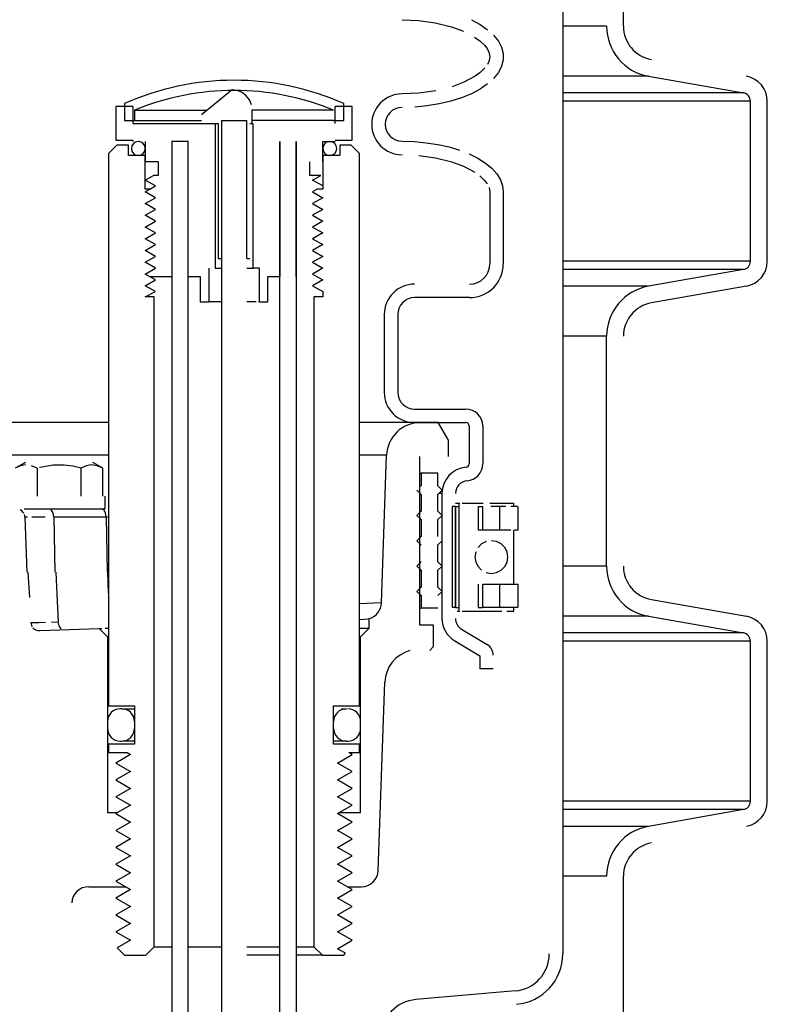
# Model space of a CAD drawing. Extents: x -285 to 5863, y 308 to 3178.
# Tile 144 of 256: x 230.38 to 235.92, y 970.35 to 977.64. Entities that reach past the tile are written whole.
import ezdxf

# ---------------------------------------------------------------- set-up
doc = ezdxf.new("R2010")
doc.units = 0
doc.header["$MEASUREMENT"] = 0
doc.layers.add('SPILL-BUCKET', color=1, linetype='CONTINUOUS')

msp = doc.modelspace()

# ---------------------------------------------------------------- linework, layer by layer
at = {"layer": 'SPILL-BUCKET', "color": 1, "linetype": 'Continuous'}
for p, q in [((234.40507, 984.92381), (234.40507, 970.72625)), ((234.85414, 977.59212), (234.85414, 979.29561)), ((233.21523, 977.6409), (233.33935, 977.63561)), ((233.33935, 977.63561), (233.46144, 977.61878)), ((233.46144, 977.61878), (233.58123, 977.58893)), ((233.72829, 977.63926), (233.79272, 977.60496)), ((233.58123, 977.58893), (233.66913, 977.55649)), ((233.79272, 977.60496), (233.84805, 977.56688)), ((233.75206, 977.51257), (233.79038, 977.4851)), ((233.79038, 977.4851), (233.82465, 977.45277)), ((233.89339, 977.52565), (233.92804, 977.48189)), ((233.92804, 977.48189), (233.95144, 977.43631)), ((233.82465, 977.45277), (233.84413, 977.42764)), ((233.84413, 977.42764), (233.85856, 977.39942)), ((233.85856, 977.39942), (233.86474, 977.36888)), ((233.95144, 977.43631), (233.96324, 977.38962)), ((233.96324, 977.38962), (233.96324, 977.34256)), ((233.86031, 977.33811), (233.84707, 977.30931)), ((233.86474, 977.36888), (233.86031, 977.33811)), ((233.96324, 977.34256), (233.95144, 977.29587)), ((233.79441, 977.25035), (233.75636, 977.22239)), ((233.82817, 977.28342), (233.79441, 977.25035)), ((233.92804, 977.25029), (233.89339, 977.20653)), ((233.95144, 977.29587), (233.92804, 977.25029)), ((233.67364, 977.17762), (233.58567, 977.14463)), ((233.75636, 977.22239), (233.67364, 977.17762)), ((235.03889, 977.22307), (235.74251, 977.09901)), ((231.95849, 977.12263), (231.73075, 976.93603)), ((231.99646, 977.11586), (231.95849, 977.12263)), ((232.03191, 977.1009), (231.99646, 977.11586)), ((232.06246, 977.07781), (232.03191, 977.1009)), ((233.4644, 977.11399), (233.34059, 977.0967)), ((233.79272, 977.12722), (233.72829, 977.09291)), ((233.84805, 977.16529), (233.79272, 977.12722)), ((232.08585, 977.04732), (232.06246, 977.07781)), ((232.1007, 977.01176), (232.08585, 977.04732)), ((233.34059, 977.0967), (233.21523, 977.09128)), ((233.5763, 977.0377), (233.49114, 977.01766)), ((233.65577, 977.06291), (233.5763, 977.0377)), ((233.72829, 977.09291), (233.65577, 977.06291)), ((235.79412, 975.85297), (235.79412, 977.0375)), ((235.91903, 975.85297), (235.91903, 977.0375)), ((231.22224, 976.99849), (231.09733, 976.99849)), ((231.09733, 976.99849), (231.09733, 976.74866)), ((231.22224, 976.99849), (231.22224, 976.87357)), ((232.1059, 976.87357), (232.1059, 976.97351)), ((232.84613, 976.99849), (232.72122, 976.99849)), ((232.72122, 976.87357), (232.72122, 976.99849)), ((232.84613, 976.74866), (232.84613, 976.99849)), ((233.40162, 977.00312), (233.30917, 976.9943)), ((233.49114, 977.01766), (233.40162, 977.00312)), ((231.87866, 976.8957), (231.87866, 975.87426)), ((232.06603, 975.87426), (232.06603, 976.8957)), ((231.22224, 976.87357), (231.83118, 976.87357)), ((231.73075, 976.87357), (231.85462, 976.87357)), ((231.83118, 976.87357), (231.83118, 975.80181)), ((231.85462, 976.87357), (231.85462, 975.87426)), ((232.08884, 976.87357), (232.1059, 976.87357)), ((232.11228, 975.80181), (232.11228, 976.87357)), ((231.09733, 976.74866), (231.22224, 976.74866)), ((231.22224, 976.74866), (231.22224, 976.73867)), ((231.31468, 976.73867), (231.31468, 976.58877)), ((231.51205, 976.73867), (231.51205, 975.73935)), ((231.63196, 976.73867), (231.51205, 976.73867)), ((231.63196, 976.73867), (231.51205, 976.73867)), ((231.51205, 976.73867), (231.51205, 965.43139)), ((231.63196, 965.43139), (231.63196, 976.73867)), ((231.63196, 975.73935), (231.63196, 976.73867)), ((232.3115, 965.43139), (232.3115, 976.73867)), ((232.3115, 976.73867), (232.3115, 975.73935)), ((232.43142, 976.73867), (232.43142, 965.43139)), ((232.43142, 975.73935), (232.43142, 976.73867)), ((232.62878, 976.58877), (232.62878, 976.73867)), ((232.62878, 976.73867), (232.72122, 976.73867)), ((232.72122, 976.74866), (232.84613, 976.74866)), ((233.21523, 976.74151), (233.30557, 976.73878)), ((233.30557, 976.73878), (233.39459, 976.73062)), ((233.39459, 976.73062), (233.481, 976.71716)), ((233.481, 976.71716), (233.56354, 976.69859)), ((233.56354, 976.69859), (233.64099, 976.67518)), ((231.40962, 976.58877), (231.31468, 976.58877)), ((231.40962, 976.58877), (231.40962, 976.48884)), ((232.53385, 976.48884), (232.53385, 976.58877)), ((233.3398, 976.63626), (233.46233, 976.6193)), ((233.46233, 976.6193), (233.58253, 976.58921)), ((233.58253, 976.58921), (233.67088, 976.5564)), ((233.71223, 976.64727), (233.77623, 976.61527)), ((233.77623, 976.61527), (233.83205, 976.57965)), ((233.67088, 976.5564), (233.75423, 976.51186)), ((233.83205, 976.57965), (233.87887, 976.54092)), ((233.87887, 976.54092), (233.91601, 976.49966)), ((231.31468, 976.45386), (231.37526, 976.48884)), ((231.38997, 976.41039), (231.31468, 976.45386)), ((231.40962, 976.48884), (231.37526, 976.48884)), ((232.61407, 976.48884), (232.53385, 976.48884)), ((232.55349, 976.45386), (232.61407, 976.48884)), ((232.62878, 976.41039), (232.55349, 976.45386)), ((233.79224, 976.48431), (233.82609, 976.45184)), ((233.82609, 976.45184), (233.84539, 976.42644)), ((233.91601, 976.49966), (233.94294, 976.45645)), ((233.94294, 976.45645), (233.95926, 976.41194)), ((231.34757, 976.38591), (231.38997, 976.41039)), ((233.85939, 976.3979), (233.86479, 976.36677)), ((233.95926, 976.41194), (233.96472, 976.36677)), ((233.86479, 976.36677), (233.86479, 975.83346)), ((233.96472, 976.36677), (233.96472, 975.83346)), ((231.85462, 975.87426), (231.87866, 975.87426)), ((232.06603, 975.87426), (232.08884, 975.87426)), ((231.78436, 975.80181), (231.78436, 975.55198)), ((231.83118, 975.80181), (231.84358, 975.80181)), ((231.84358, 975.80181), (231.87862, 975.80181)), ((232.0661, 975.80181), (232.10022, 975.80181)), ((232.10022, 975.80181), (232.11228, 975.80181)), ((232.1591, 975.80181), (232.11228, 975.80181)), ((232.1591, 975.55198), (232.1591, 975.80181)), ((235.74251, 975.79146), (235.03889, 975.66739)), ((231.34757, 975.73935), (231.51205, 975.73935)), ((231.63196, 975.73935), (231.7219, 975.73935)), ((231.7219, 975.73935), (231.7219, 975.55198)), ((232.22156, 975.73935), (232.3115, 975.73935)), ((232.22156, 975.55198), (232.22156, 975.73935)), ((235.7642, 975.66845), (235.06058, 975.54438)), ((233.71489, 975.58363), (233.30832, 975.58363)), ((231.7219, 975.55198), (231.78436, 975.55198)), ((231.79079, 975.55198), (231.78436, 975.55198)), ((231.80964, 975.55198), (231.79079, 975.55198)), ((231.83961, 975.55198), (231.80964, 975.55198)), ((231.87866, 975.55198), (231.83961, 975.55198)), ((232.10461, 975.55198), (232.06605, 975.55198)), ((232.13418, 975.55198), (232.10461, 975.55198)), ((232.1591, 975.55198), (232.15277, 975.55198)), ((232.1591, 975.55198), (232.22156, 975.55198)), ((233.08347, 975.45872), (233.08347, 974.88336)), ((233.1834, 975.45872), (233.1834, 974.88336)), ((234.72922, 973.59486), (234.72922, 975.29835)), ((233.30832, 974.75845), (233.68743, 974.75845)), ((233.30832, 974.65851), (233.68743, 974.65851)), ((233.71242, 974.63353), (233.71242, 974.35247)), ((233.81235, 974.63353), (233.81235, 974.35247)), ((233.51068, 974.13452), (233.51068, 973.20969)), ((233.61061, 974.03837), (233.58563, 974.03837)), ((233.58563, 974.03837), (233.58563, 973.28888)), ((233.61061, 974.06335), (233.62334, 974.06335)), ((233.61061, 974.03837), (233.61061, 973.28888)), ((233.61061, 973.28888), (233.61061, 974.03837)), ((233.61061, 974.03837), (233.63559, 974.03837)), ((233.62334, 974.06335), (233.63643, 974.06335)), ((233.63601, 974.03837), (233.63559, 974.03837)), ((233.63644, 974.03837), (233.63601, 974.03837)), ((233.63644, 974.06335), (233.63644, 973.2639)), ((233.63644, 974.06335), (233.64234, 974.06335)), ((233.65969, 974.06335), (233.68749, 974.06335)), ((233.68749, 974.06335), (233.72412, 974.06335)), ((233.72412, 974.06335), (233.76745, 974.06335)), ((233.76745, 974.06335), (233.81496, 974.06335)), ((233.77786, 974.03837), (233.81423, 974.03837)), ((233.77786, 974.03837), (233.77786, 973.86349)), ((233.81423, 973.86349), (233.81423, 974.03837)), ((233.8639, 974.06335), (233.91141, 974.06335)), ((233.93607, 974.03837), (233.8721, 974.03837)), ((233.91141, 974.06335), (233.95474, 974.06335)), ((233.9825, 974.03837), (233.93607, 974.03837)), ((233.93607, 974.03837), (233.93607, 973.86349)), ((233.95474, 974.06335), (233.99137, 974.06335)), ((233.99137, 974.06335), (234.01916, 974.06335)), ((234.01916, 974.06335), (234.03651, 974.06335)), ((234.05076, 974.03837), (234.02141, 974.03837)), ((234.03651, 974.06335), (234.04241, 974.06335)), ((234.04241, 974.03837), (234.04241, 974.06335)), ((234.04826, 974.03837), (234.04241, 974.03837)), ((234.05022, 974.03837), (234.04826, 974.03837)), ((234.06901, 974.03837), (234.05076, 974.03837)), ((234.0752, 973.86349), (234.0752, 974.03837)), ((233.63602, 973.86349), (233.6356, 973.86349)), ((233.63644, 973.86349), (233.63602, 973.86349)), ((233.81423, 973.86349), (233.77786, 973.86349)), ((233.8721, 973.86349), (233.81423, 973.86349)), ((233.93607, 973.86349), (233.8721, 973.86349)), ((233.9825, 973.86349), (233.93607, 973.86349)), ((234.02141, 973.86349), (233.9825, 973.86349)), ((234.04241, 973.46376), (234.04241, 973.86348)), ((234.05022, 973.86349), (234.04826, 973.86349)), ((234.06901, 973.86349), (234.05076, 973.86349)), ((234.0752, 973.86349), (234.06901, 973.86349)), ((233.63568, 973.75535), (233.63643, 973.75625)), ((233.6356, 973.46376), (233.63602, 973.46376)), ((233.63602, 973.46376), (233.63644, 973.46376)), ((233.77786, 973.46376), (233.77786, 973.28888)), ((233.81423, 973.28888), (233.81423, 973.46376)), ((233.81423, 973.46376), (233.8721, 973.46376)), ((233.8721, 973.46376), (233.93607, 973.46376)), ((233.93607, 973.46376), (233.93607, 973.28888)), ((233.93607, 973.46376), (233.9825, 973.46376)), ((233.9825, 973.46376), (234.02141, 973.46376)), ((234.02141, 973.46376), (234.05076, 973.46376)), ((234.04241, 973.46376), (234.04826, 973.46376)), ((234.04826, 973.46376), (234.05022, 973.46376)), ((234.05076, 973.46376), (234.06901, 973.46376)), ((234.06901, 973.46376), (234.0752, 973.46376)), ((234.0752, 973.28888), (234.0752, 973.46376)), ((235.06058, 973.34882), (235.7642, 973.22476)), ((233.61061, 973.28888), (233.58563, 973.28888)), ((233.61061, 973.28888), (233.63559, 973.28888)), ((233.62334, 973.2639), (233.63643, 973.2639)), ((233.63601, 973.28888), (233.63559, 973.28888)), ((233.63644, 973.28888), (233.63601, 973.28888)), ((233.63644, 973.2639), (233.64234, 973.2639)), ((233.65969, 973.2639), (233.68749, 973.2639)), ((233.68749, 973.2639), (233.72412, 973.2639)), ((233.72412, 973.2639), (233.76745, 973.2639)), ((233.76745, 973.2639), (233.81496, 973.2639)), ((233.77786, 973.28888), (233.81423, 973.28888)), ((233.8721, 973.28888), (233.81422, 973.28888)), ((233.81496, 973.2639), (233.8639, 973.2639)), ((233.8639, 973.2639), (233.91141, 973.2639)), ((233.93607, 973.28888), (233.8721, 973.28888)), ((233.91141, 973.2639), (233.95474, 973.2639)), ((233.9825, 973.28888), (233.93607, 973.28888)), ((234.02141, 973.28888), (233.9825, 973.28888)), ((233.99137, 973.2639), (234.01916, 973.2639)), ((234.01916, 973.2639), (234.03651, 973.2639)), ((234.05076, 973.28888), (234.02141, 973.28888)), ((234.03651, 973.2639), (234.04241, 973.2639)), ((234.04241, 973.2639), (234.04241, 973.28888)), ((234.05022, 973.28888), (234.04826, 973.28888)), ((234.06901, 973.28888), (234.05076, 973.28888)), ((235.03889, 973.2258), (235.74251, 973.10174)), ((233.6563, 973.12923), (233.84473, 973.01683)), ((233.60511, 973.04341), (233.79049, 972.93283)), ((235.79412, 971.8557), (235.79412, 973.04023)), ((235.91903, 971.8557), (235.91903, 973.04023)), ((233.79049, 972.93283), (233.79049, 972.83607)), ((233.89042, 972.83607), (233.79049, 972.83607)), ((232.76781, 972.54053), (232.79465, 972.54053)), ((232.76779, 972.3007), (232.70873, 972.3007)), ((232.79465, 972.3007), (232.76779, 972.3007)), ((235.74251, 971.79419), (235.03889, 971.67013)), ((231.03487, 971.77165), (231.11046, 971.77165)), ((232.75109, 971.77165), (232.90859, 971.77165)), ((234.85414, 970.09725), (234.85414, 971.30108)), ((230.89556, 971.22336), (231.16478, 971.22336)), ((231.16842, 971.22336), (231.20551, 971.20195)), ((234.05428, 970.45249), (233.31825, 970.38809))]:
    msp.add_line(p, q, dxfattribs=at)
at = {"layer": 'SPILL-BUCKET', "color": 7}
for p, q in [((234.72922, 977.59212), (234.40507, 977.59212)), ((235.03889, 977.22307), (234.40507, 977.22307)), ((235.74251, 977.09901), (234.40507, 977.09901)), ((235.79412, 977.0375), (234.40507, 977.0375)), ((231.23474, 976.97066), (231.77302, 976.97066)), ((232.70873, 976.97066), (232.1059, 976.97066)), ((231.23474, 976.89571), (231.73075, 976.89571)), ((232.70873, 976.89571), (232.1059, 976.89571)), ((235.79412, 975.85297), (234.40507, 975.85297)), ((235.74251, 975.79146), (234.40507, 975.79146)), ((235.03889, 975.6674), (234.40507, 975.6674)), ((234.72922, 975.29835), (234.40507, 975.29835)), ((233.35042, 974.65851), (232.9011, 974.65851)), ((233.10075, 974.4174), (232.9011, 974.4174)), ((230.44277, 973.95983), (230.42321, 973.95983)), ((230.51887, 973.95983), (230.47493, 973.95983)), ((230.57346, 973.95983), (230.51887, 973.95983)), ((231.02481, 973.95983), (230.63729, 973.95983)), ((231.03365, 973.95983), (231.02481, 973.95983)), ((234.72922, 973.59486), (234.40507, 973.59486)), ((233.06255, 973.32369), (232.9011, 973.31818)), ((230.4674, 973.17794), (230.46887, 973.16766)), ((230.46763, 973.17794), (230.46788, 973.17794)), ((230.46788, 973.17794), (230.49148, 973.17853)), ((230.49148, 973.17853), (230.52747, 973.1796)), ((230.52747, 973.1796), (230.57689, 973.18119)), ((230.62076, 973.18266), (230.67089, 973.18437)), ((235.03889, 973.2258), (234.40507, 973.2258)), ((235.74251, 973.10174), (234.40507, 973.10174)), ((235.79412, 973.04023), (234.40507, 973.04023)), ((235.79412, 971.8557), (234.40507, 971.8557)), ((235.74251, 971.79419), (234.40507, 971.79419)), ((235.03889, 971.67013), (234.40507, 971.67013)), ((234.72922, 971.30108), (234.40507, 971.30108))]:
    msp.add_line(p, q, dxfattribs=at)
at = {"layer": 'SPILL-BUCKET', "color": 7, "linetype": 'Continuous'}
for p, q in [((231.15979, 977.02002), (231.15979, 976.89571)), ((231.23474, 976.97066), (231.23474, 976.89571)), ((232.78368, 976.89571), (232.78368, 977.02002)), ((231.15979, 976.89571), (231.23474, 976.89571)), ((232.70873, 976.89571), (232.78368, 976.89571)), ((231.03935, 974.65851), (229.8747, 974.65851)), ((231.03935, 974.41741), (229.8747, 974.41741)), ((233.34731, 974.28377), (233.35367, 974.28377)), ((233.4807, 974.28377), (233.35579, 974.28377)), ((233.35579, 974.28377), (233.35579, 974.19008)), ((233.4807, 974.19008), (233.4807, 974.28377)), ((233.34731, 974.19008), (233.35367, 974.19008)), ((233.35367, 974.19008), (233.35579, 974.19008)), ((233.51193, 974.15885), (233.4807, 974.19008)), ((233.32456, 974.15885), (233.35579, 974.12763)), ((233.34731, 974.12763), (233.35367, 974.12763)), ((233.35579, 974.12763), (233.35579, 974.00271)), ((233.4807, 974.12763), (233.51193, 974.15885)), ((233.4807, 974.00271), (233.4807, 974.12763)), ((233.5049, 974.13452), (233.48757, 974.13452)), ((233.51068, 974.13452), (233.5049, 974.13452)), ((233.35579, 974.00271), (233.32456, 973.97148)), ((233.32456, 973.97148), (233.35579, 973.94025)), ((233.34731, 974.00271), (233.35367, 974.00271)), ((233.35367, 974.00271), (233.35579, 974.00271)), ((233.51193, 973.97148), (233.4807, 974.00271)), ((233.4807, 973.94025), (233.51193, 973.97148)), ((233.34731, 973.94025), (233.35367, 973.94025)), ((233.35579, 973.94025), (233.35579, 973.81534)), ((233.4807, 973.81534), (233.4807, 973.94025)), ((233.35579, 973.81534), (233.32456, 973.78411)), ((233.32456, 973.78411), (233.35579, 973.75288)), ((233.34731, 973.81534), (233.35367, 973.81534)), ((233.34731, 973.75288), (233.35367, 973.75288)), ((233.35367, 973.81534), (233.35579, 973.81534)), ((233.4807, 973.75288), (233.51193, 973.78411)), ((233.4807, 973.62797), (233.4807, 973.75288)), ((233.80455, 973.76141), (233.77758, 973.73467)), ((233.83855, 973.77858), (233.80455, 973.76141)), ((233.9139, 973.77858), (233.87622, 973.78449)), ((233.9479, 973.76141), (233.9139, 973.77858)), ((233.97487, 973.73467), (233.9479, 973.76141)), ((233.76026, 973.70098), (233.75429, 973.66363)), ((233.99219, 973.70098), (233.97487, 973.73467)), ((233.99816, 973.66363), (233.99219, 973.70098)), ((233.35579, 973.62797), (233.32456, 973.59674)), ((233.34731, 973.62797), (233.35367, 973.62797)), ((233.35367, 973.62797), (233.35579, 973.62797)), ((233.51193, 973.59674), (233.4807, 973.62797)), ((233.75429, 973.66363), (233.76026, 973.62628)), ((233.76026, 973.62628), (233.77758, 973.59258)), ((233.97487, 973.59258), (233.99219, 973.62628)), ((233.99219, 973.62628), (233.99816, 973.66363)), ((233.32456, 973.59674), (233.35579, 973.56551)), ((233.34731, 973.56551), (233.35367, 973.56551)), ((233.35367, 973.56551), (233.35579, 973.56551)), ((233.35579, 973.56551), (233.35579, 973.4406)), ((233.4807, 973.56551), (233.51193, 973.59674)), ((233.4807, 973.4406), (233.4807, 973.56551)), ((233.77758, 973.59258), (233.80455, 973.56584)), ((233.83855, 973.54867), (233.87622, 973.54276)), ((233.87622, 973.54276), (233.9139, 973.54867)), ((233.9139, 973.54867), (233.9479, 973.56584)), ((233.9479, 973.56584), (233.97487, 973.59258)), ((233.35579, 973.4406), (233.32456, 973.40937)), ((233.32456, 973.40937), (233.35579, 973.37814)), ((233.34731, 973.4406), (233.35367, 973.4406)), ((233.35367, 973.4406), (233.35579, 973.4406)), ((233.51193, 973.40937), (233.4807, 973.4406)), ((233.4807, 973.37814), (233.51193, 973.40937)), ((233.34731, 973.37814), (233.35367, 973.37814)), ((233.35367, 973.37814), (233.35579, 973.37814)), ((233.35579, 973.37814), (233.35579, 973.28445)), ((233.34731, 973.28445), (233.35367, 973.28445)), ((233.35367, 973.28445), (233.35579, 973.28445)), ((233.4807, 973.28445), (233.35579, 973.28445)), ((232.90112, 973.13604), (232.93977, 973.13604)), ((232.93977, 973.13604), (232.9632, 973.13604)), ((232.9632, 973.13604), (232.97105, 973.13604)), ((231.1398, 972.54053), (231.12981, 972.54053)), ((231.1398, 972.54053), (231.14882, 972.54053)), ((232.79465, 972.54053), (232.80366, 972.54053)), ((231.03487, 972.4456), (231.03487, 972.39564)), ((231.23474, 972.4456), (231.23474, 972.39564)), ((232.70873, 972.39564), (232.70873, 972.4456)), ((232.90859, 972.39564), (232.90859, 972.4456)), ((231.12981, 972.3007), (231.1398, 972.3007)), ((232.80366, 972.3007), (232.79465, 972.3007)), ((232.80366, 972.3007), (232.81366, 972.3007))]:
    msp.add_line(p, q, dxfattribs=at)
at = {"layer": 'SPILL-BUCKET', "color": 8, "linetype": 'Continuous'}
for p, q in [((231.87866, 976.8957), (231.87804, 968.65134)), ((231.87866, 976.8957), (232.06603, 976.8957)), ((231.87866, 976.8957), (232.06603, 976.8957)), ((231.38014, 970.77924), (231.51205, 970.77924)), ((231.63196, 970.77924), (231.87867, 970.77924)), ((232.06605, 970.77924), (232.3115, 970.77924)), ((232.43142, 970.77924), (232.56333, 970.77924)), ((232.3115, 970.71678), (232.06599, 970.71678)), ((232.62578, 970.71678), (232.43142, 970.71678))]:
    msp.add_line(p, q, dxfattribs=at)
at = {"layer": 'SPILL-BUCKET', "color": 3, "linetype": 'Continuous'}
for p, q in [((232.68125, 976.73867), (232.67925, 976.73867)), ((231.21175, 976.6882), (231.21175, 976.6862)), ((231.31468, 976.6882), (231.31468, 976.6862)), ((232.62878, 976.6862), (232.62878, 976.6882)), ((232.73171, 976.6862), (232.73171, 976.6882)), ((232.67925, 976.63574), (232.68125, 976.63574))]:
    msp.add_line(p, q, dxfattribs=at)
at = {"layer": 'SPILL-BUCKET', "linetype": 'Continuous'}
for p, q in [((231.04217, 974.65851), (231.04217, 972.94133)), ((233.4832, 974.65851), (233.35042, 974.65851)), ((233.55815, 974.5287), (233.4832, 974.65851)), ((233.55815, 974.40868), (233.55815, 974.5287)), ((233.06255, 973.32369), (233.10075, 974.4174)), ((233.34729, 973.15954), (233.34729, 974.40868)), ((230.42679, 974.36388), (230.35208, 974.32074)), ((230.3897, 974.33824), (230.35208, 974.32074)), ((230.42745, 974.34571), (230.3897, 974.33824)), ((230.51435, 974.32074), (230.47185, 974.33982)), ((230.54841, 974.32976), (230.53133, 974.32545)), ((230.63232, 974.34384), (230.54841, 974.32976)), ((230.71516, 974.34433), (230.63232, 974.34384)), ((230.77791, 974.33563), (230.71516, 974.34433)), ((230.83889, 974.32074), (230.77791, 974.33563)), ((230.87651, 974.33824), (230.83889, 974.32074)), ((230.91425, 974.34571), (230.87651, 974.33824)), ((230.95866, 974.33982), (230.91425, 974.34571)), ((231.00116, 974.32074), (230.92645, 974.36388)), ((231.00116, 974.32074), (230.95866, 974.33982)), ((230.51435, 974.32074), (230.51435, 974.11405)), ((230.83889, 974.11405), (230.83889, 974.32074)), ((231.00116, 974.11405), (231.00116, 974.32074)), ((231.01788, 974.02011), (231.01788, 974.11405)), ((230.39364, 974.01056), (230.38789, 974.01372)), ((230.40206, 974.0043), (230.39364, 974.01056)), ((230.40933, 973.99674), (230.40206, 974.0043)), ((230.41519, 973.98814), (230.40933, 973.99674)), ((230.41681, 974.02011), (230.46641, 974.02011)), ((230.42211, 973.96941), (230.41955, 973.97869)), ((230.42321, 973.95983), (230.42211, 973.96941)), ((230.46641, 974.02011), (230.52853, 974.02011)), ((230.52853, 974.02011), (230.60149, 974.02011)), ((230.60149, 974.02011), (230.989, 974.02011)), ((230.63209, 973.99013), (230.61904, 974.0121)), ((230.63729, 973.95983), (230.63209, 973.99013)), ((230.989, 974.02011), (231.01636, 974.02011)), ((231.00655, 974.0121), (230.989, 974.02011)), ((231.0196, 973.99013), (231.00655, 974.0121)), ((231.02481, 973.95983), (231.0196, 973.99013)), ((230.42321, 973.95983), (230.43764, 973.55168)), ((230.63729, 973.95983), (230.64547, 973.55168)), ((231.02481, 973.95983), (231.03298, 973.55168)), ((230.4462, 973.55168), (230.45677, 973.36481)), ((230.65191, 973.55168), (230.66035, 973.3885)), ((231.04237, 973.39558), (231.03767, 973.55168)), ((230.66035, 973.3885), (230.67089, 973.18437)), ((230.46887, 973.16766), (230.47204, 973.15777)), ((230.67713, 973.1542), (230.67089, 973.18437)), ((232.90109, 973.20178), (232.93542, 973.20298)), ((232.93542, 973.20298), (232.96188, 973.20579)), ((232.96188, 973.20579), (232.97099, 973.20765)), ((232.97105, 973.13604), (232.97105, 973.20766)), ((230.47204, 973.15777), (230.47683, 973.14856)), ((230.48308, 973.14027), (230.49068, 973.13309)), ((230.49068, 973.13309), (230.49936, 973.12725)), ((230.49936, 973.12725), (230.50905, 973.12285)), ((230.50905, 973.12285), (230.51933, 973.12009)), ((230.51933, 973.12009), (230.52626, 973.11922)), ((230.52626, 973.11922), (230.53324, 973.11909)), ((230.53324, 973.11909), (230.97397, 973.13448)), ((230.69097, 973.13264), (230.67713, 973.1542)), ((230.97397, 973.13448), (230.97895, 973.13465)), ((231.03487, 973.07358), (230.97397, 973.13448)), ((230.97895, 973.13465), (230.99384, 973.13518)), ((231.01851, 973.13604), (231.04237, 973.13687)), ((231.02984, 973.13604), (231.04238, 973.13604)), ((232.97105, 973.13604), (232.90859, 973.07358)), ((233.44885, 973.15954), (233.34729, 973.15954)), ((233.44885, 973.00124), (233.44885, 973.15954)), ((231.03675, 973.07358), (231.03487, 973.07358)), ((231.03487, 973.07358), (231.03487, 971.77165)), ((232.90671, 973.07358), (232.90109, 973.07358)), ((232.90859, 973.07358), (232.90671, 973.07358)), ((232.90859, 971.77165), (232.90859, 973.07358)), ((233.41977, 972.97217), (233.44885, 973.00124)), ((233.06392, 972.04123), (233.08827, 972.73853)), ((231.14882, 972.54053), (231.17567, 972.54053)), ((231.17567, 972.54053), (231.23474, 972.54053)), ((231.17566, 972.3007), (231.14881, 972.3007)), ((231.23474, 972.3007), (231.17566, 972.3007)), ((233.03957, 971.34391), (233.06392, 972.04123)), ((232.80905, 971.22336), (232.91473, 971.22336))]:
    msp.add_line(p, q, dxfattribs=at)
msp.add_lwpolyline([(231.38014, 970.77924), (231.38014, 975.58845), (231.31468, 975.58845), (231.38997, 975.62793), (231.31468, 975.6714), (231.38997, 975.71487), (231.31468, 975.75834), (231.38997, 975.80181), (231.31468, 975.84528), (231.38997, 975.88875), (231.31468, 975.93222), (231.38997, 975.97569), (231.31468, 976.01916), (231.38997, 976.06263), (231.31468, 976.1061), (231.38997, 976.14957), (231.31468, 976.19304), (231.38997, 976.23651), (231.31468, 976.27998), (231.38997, 976.32345), (231.31468, 976.36692), (231.34757, 976.38591), (231.31468, 976.38591), (231.31468, 976.63574), (231.18977, 976.63574), (231.18977, 976.71268), (231.10482, 976.71268), (231.04237, 976.65023), (231.04237, 972.56302), (231.23474, 972.56302), (231.23474, 972.27822), (231.04237, 972.27822), (231.04237, 972.21576), (231.09733, 972.21576), (231.18041, 972.21576), (231.18041, 972.21576), (231.20551, 972.20127), (231.09733, 972.13881), (231.20551, 972.07635), (231.09733, 972.01389), (231.20551, 971.95144), (231.09733, 971.88898), (231.20551, 971.82652), (231.09733, 971.76407), (231.20551, 971.70161), (231.09733, 971.63915), (231.20551, 971.57669), (231.09733, 971.51424), (231.20551, 971.45178), (231.09733, 971.38932), (231.20551, 971.32686), (231.09733, 971.26441), (231.20551, 971.20195), (231.09733, 971.13949), (231.20551, 971.07703), (231.09733, 971.01458), (231.20551, 970.95212), (231.09733, 970.88966), (231.20551, 970.82721), (231.10652, 970.77005), (231.15979, 970.71678), (231.31768, 970.71678)], close=True, dxfattribs=at)
at = {"layer": 'SPILL-BUCKET', "color": 1, "linetype": 'Continuous'}
msp.add_lwpolyline([(232.73795, 971.26441), (232.84613, 971.32686), (232.73795, 971.38932), (232.84613, 971.45178), (232.73795, 971.51424), (232.84613, 971.57669), (232.73795, 971.63915), (232.84613, 971.70161), (232.73795, 971.76407), (232.84613, 971.82652), (232.73795, 971.88898), (232.84613, 971.95144), (232.73795, 972.01389), (232.84613, 972.07635), (232.73795, 972.13881), (232.84613, 972.20127), (232.82104, 972.21576), (232.84613, 972.21576), (232.9011, 972.21576), (232.9011, 972.27822), (232.70873, 972.27822), (232.70873, 972.56302), (232.9011, 972.56302), (232.9011, 976.65023), (232.83864, 976.71268), (232.7537, 976.71268), (232.7537, 976.63574), (232.62878, 976.63574), (232.62878, 976.38591), (232.58637, 976.38591), (232.55349, 976.36692), (232.62878, 976.32345), (232.55349, 976.27998), (232.62878, 976.23651), (232.55349, 976.19304), (232.62878, 976.14957), (232.55349, 976.1061), (232.62878, 976.06263), (232.55349, 976.01916), (232.62878, 975.97569), (232.55349, 975.93222), (232.62878, 975.88875), (232.55349, 975.84528), (232.6277, 975.80118), (232.55349, 975.75834), (232.62878, 975.71487), (232.55349, 975.6714), (232.62878, 975.62793), (232.62878, 975.58845), (232.56333, 975.58845), (232.56333, 970.77924), (232.62578, 970.71678), (232.78368, 970.71678), (232.79735, 970.73045), (232.73795, 970.76475), (232.84613, 970.82721), (232.73795, 970.88966), (232.84613, 970.95212), (232.73795, 971.01458), (232.84613, 971.07703), (232.73795, 971.13949), (232.84613, 971.20195)], close=True, dxfattribs=at)
for centre, radius, start, end in [((235.10396, 977.59212), 0.37474, 180, 260), ((235.10396, 977.59212), 0.24983, 180, 260.000001), ((235.73166, 977.0375), 0.18737, 0, 80), ((235.73166, 977.0375), 0.06246, 0, 80.000001), ((233.21523, 976.86643), 0.22485, 90, 270), ((233.21523, 976.86643), 0.12491, 90, 270), ((233.71489, 975.83346), 0.1499, 270, 0), ((233.71489, 975.83346), 0.24983, 270, 0), ((235.73166, 975.85297), 0.06246, 279.999999, 0), ((235.73166, 975.85297), 0.18737, 280, 0), ((233.30832, 975.45872), 0.22485, 90, 180), ((235.10396, 975.29835), 0.37474, 100, 180), ((233.30832, 975.45872), 0.12491, 90, 180), ((235.10396, 975.29835), 0.24983, 99.999999, 180), ((233.30832, 974.88336), 0.22485, 180, 270), ((233.30832, 974.88336), 0.12491, 180, 270), ((233.68743, 974.63353), 0.12491, 0, 90), ((233.68743, 974.63353), 0.02498, 0, 90), ((233.68743, 974.35247), 0.02498, 274.424356, 0), ((233.68743, 974.35247), 0.12491, 274.424356, 0), ((233.7043, 974.13452), 0.19362, 94.424356, 180), ((233.7043, 974.13452), 0.09369, 94.424356, 180), ((235.10396, 973.59486), 0.37474, 180, 260), ((235.10396, 973.59486), 0.24983, 180, 260.000001), ((233.7043, 973.20969), 0.19362, 180, 239.183871), ((233.7043, 973.20969), 0.09369, 180, 239.183869), ((235.73166, 973.04023), 0.18737, 0, 80), ((235.73166, 973.04023), 0.06246, 0, 80.000001), ((233.79673, 972.93638), 0.09369, 0, 59.183869), ((235.73166, 971.8557), 0.06246, 279.999999, 0), ((235.73166, 971.8557), 0.18737, 280, 0), ((235.10396, 971.30108), 0.37474, 100, 180), ((235.10396, 971.30108), 0.24983, 99.999999, 180), ((230.89556, 971.09845), 0.12491, 90, 178), ((234.03032, 970.72625), 0.27481, 275, 0), ((234.03032, 970.72625), 0.37474, 275, 0), ((233.34329, 970.10188), 0.2873, 95, 260)]:
    msp.add_arc(centre, radius, start, end, dxfattribs=at)
at = {"layer": 'SPILL-BUCKET', "color": 7, "linetype": 'Continuous'}
for centre, radius, start, end in [((231.97173, 975.19375), 1.99863, 90, 113.969481), ((231.97173, 975.19375), 1.99863, 66.030519, 90), ((231.97173, 975.19375), 1.92369, 67.473116, 112.526884), ((231.12981, 972.4456), 0.09494, 90, 180), ((231.1398, 972.4456), 0.09494, 0, 90), ((232.80366, 972.4456), 0.09494, 90, 180), ((232.81366, 972.4456), 0.09494, 0, 90), ((231.12981, 972.39564), 0.09494, 180, 270), ((231.1398, 972.39564), 0.09494, 270, 0), ((232.80366, 972.39564), 0.09494, 180, 270), ((232.81366, 972.39564), 0.09494, 270, 0)]:
    msp.add_arc(centre, radius, start, end, dxfattribs=at)
at = {"layer": 'SPILL-BUCKET', "color": 7}
for centre, start, end in [((231.26222, 976.6882), 90, 180), ((231.26422, 976.6882), 0, 90), ((232.67925, 976.6882), 90, 180), ((232.68125, 976.6882), 0, 90), ((231.26222, 976.6862), 180, 270), ((231.26422, 976.6862), 270, 0), ((232.67925, 976.6862), 180, 270), ((232.68125, 976.6862), 270, 0)]:
    msp.add_arc(centre, 0.05047, start, end, dxfattribs=at)
at = {"layer": 'SPILL-BUCKET', "linetype": 'Continuous'}
for centre, radius, start, end in [((233.35042, 974.40868), 0.24983, 90, 178), ((232.93771, 973.32805), 0.12491, 285.476702, 358), ((233.33795, 972.72981), 0.24983, 104.885809, 178), ((232.91473, 971.34828), 0.12491, 270, 358)]:
    msp.add_arc(centre, radius, start, end, dxfattribs=at)

doc.saveas('drawing.dxf')
